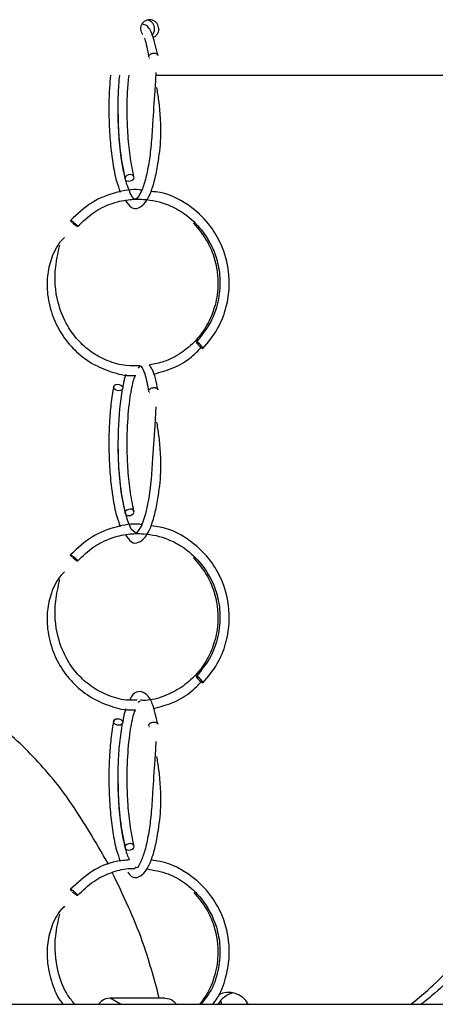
# Model space of a CAD drawing. Header units: millimetres. Extents: x 331 to 1634, y 417 to 1709.
# Tile 136 of 142: x 1436 to 1459, y 962 to 1015. Entities that reach past the tile are written whole.
import ezdxf

# ---------------------------------------------------------------- set-up
doc = ezdxf.new("R2010")
doc.units = ezdxf.units.MM

msp = doc.modelspace()

# ---------------------------------------------------------------- linework, layer by layer
at = {"color": 7, "linetype": 'Continuous', "lineweight": 25}
for p, q in [((1443.322, 1012.572), (1443.301, 1012.589)), ((1443.687, 1011.664), (1468.845, 1011.664)), ((1443.322, 994.572), (1443.301, 994.589)), ((1443.322, 976.572), (1443.301, 976.589)), ((1441.762, 961.664), (1441.207, 961.998)), ((1444.132, 961.998), (1441.207, 961.998)), ((1447.144, 961.862), (1447.191, 961.664)), ((1214.953, 961.664), (1614.953, 961.664))]:
    msp.add_line(p, q, dxfattribs=at)
at = {"color": 7, "linetype": 'Continuous', "lineweight": 25, "flags": 128}
for points in [[(1442.199, 1005.962), (1442.295, 1005.977), (1442.383, 1006.016), (1442.448, 1006.074), (1442.482, 1006.142), (1442.478, 1006.209), (1442.438, 1006.266), (1442.368, 1006.303), (1442.278, 1006.316), (1442.182, 1006.301), (1442.095, 1006.262), (1442.029, 1006.204), (1441.996, 1006.136), (1441.997, 1006.075)], [(1442.048, 1006.005), (1442.109, 1005.975), (1442.199, 1005.962)], [(1445.701, 1003.68), (1445.698, 1003.692), (1445.708, 1003.714)], [(1446.188, 996.962), (1446.198, 996.977), (1446.179, 997.016), (1446.136, 997.074), (1446.074, 997.142), (1446.004, 997.209), (1445.935, 997.266), (1445.879, 997.303), (1445.844, 997.316), (1445.834, 997.301), (1445.853, 997.262), (1445.896, 997.204), (1445.957, 997.136), (1446.028, 997.069), (1446.096, 997.012), (1446.153, 996.975), (1446.188, 996.962)], [(1441.59, 995.033), (1441.686, 995.021), (1441.774, 994.984), (1441.84, 994.927), (1441.874, 994.859), (1441.87, 994.792), (1441.83, 994.734), (1441.759, 994.694), (1441.669, 994.68), (1441.572, 994.692), (1441.484, 994.729), (1441.419, 994.786), (1441.385, 994.854), (1441.388, 994.921), (1441.429, 994.979), (1441.499, 995.019), (1441.59, 995.033)], [(1443.657, 993.812), (1443.599, 992.8), (1443.478, 991.054), (1443.4, 989.901), (1443.275, 988.93), (1443.093, 988.056), (1442.88, 987.423), (1442.599, 987.009), (1442.332, 987.23), (1442.127, 987.716), (1441.943, 988.405), (1441.797, 989.238), (1441.663, 990.596), (1441.628, 991.526), (1441.638, 992.589), (1441.714, 993.715), (1441.869, 994.789), (1441.869, 994.789)], [(1442.199, 987.962), (1442.295, 987.977), (1442.383, 988.016), (1442.448, 988.074), (1442.482, 988.142), (1442.478, 988.209), (1442.438, 988.266), (1442.368, 988.303), (1442.278, 988.316), (1442.182, 988.301), (1442.095, 988.262), (1442.029, 988.204), (1441.996, 988.136), (1441.997, 988.075)], [(1442.048, 988.005), (1442.109, 987.975), (1442.199, 987.962)], [(1445.701, 985.68), (1445.698, 985.692), (1445.708, 985.714)], [(1446.188, 978.962), (1446.198, 978.977), (1446.179, 979.016), (1446.136, 979.074), (1446.074, 979.142), (1446.004, 979.209), (1445.935, 979.266), (1445.879, 979.303), (1445.844, 979.316), (1445.834, 979.301), (1445.853, 979.262), (1445.896, 979.204), (1445.957, 979.136), (1446.028, 979.069), (1446.096, 979.012), (1446.153, 978.975), (1446.188, 978.962)], [(1441.59, 977.033), (1441.686, 977.021), (1441.774, 976.984), (1441.84, 976.927), (1441.874, 976.859), (1441.87, 976.792), (1441.83, 976.734), (1441.759, 976.694), (1441.669, 976.68), (1441.572, 976.692), (1441.484, 976.729), (1441.419, 976.786), (1441.385, 976.854), (1441.388, 976.921), (1441.429, 976.979), (1441.499, 977.019), (1441.59, 977.033)], [(1442.199, 969.962), (1442.295, 969.977), (1442.383, 970.016), (1442.448, 970.074), (1442.482, 970.142), (1442.478, 970.209), (1442.438, 970.266), (1442.368, 970.303), (1442.278, 970.316), (1442.182, 970.301), (1442.095, 970.262), (1442.029, 970.204), (1441.996, 970.136), (1441.997, 970.075)], [(1442.048, 970.005), (1442.109, 969.975), (1442.199, 969.962)]]:
    msp.add_lwpolyline(points, dxfattribs=at)
at = {"color": 7, "linetype": 'Continuous', "lineweight": 25}
for centre, radius, start, end in [((1443.323, 1014.166), 0.489, 359.2208, 218.3372), ((1448.088, 961.071), 1.232, 102.5182, 151.2508), ((1447.56, 961.079), 1.223, 28.5882, 116.0734)]:
    msp.add_arc(centre, radius, start, end, dxfattribs=at)
for points, knots in [([(1443.767, 1012.736), (1443.674, 1013.13), (1443.513, 1013.818), (1443.231, 1014.352), (1443.017, 1014.393), (1442.944, 1014.407)], [0, 0, 0, 0, 0.46835, 0.817912, 1, 1, 1, 1]), ([(1443.589, 1014.16), (1443.584, 1014.216), (1443.573, 1014.329), (1443.489, 1014.477), (1443.37, 1014.592), (1443.27, 1014.626), (1443.222, 1014.642)], [0, 0, 0, 0, 0.25545, 0.510899, 0.76635, 1, 1, 1, 1]), ([(1443.466, 1013.838), (1443.484, 1013.857), (1443.54, 1013.918), (1443.581, 1014.034), (1443.587, 1014.125), (1443.589, 1014.16)], [0, 0, 0, 0, 0.230677, 0.703835, 1, 1, 1, 1]), ([(1443.812, 1014.16), (1443.806, 1014.103), (1443.796, 1013.991), (1443.711, 1013.843), (1443.61, 1013.741), (1443.53, 1013.712), (1443.503, 1013.702)], [0, 0, 0, 0, 0.283542, 0.567085, 0.850629, 1, 1, 1, 1]), ([(1443.026, 1013.667), (1443.036, 1013.647), (1443.119, 1013.48), (1443.202, 1013.033), (1443.276, 1012.639)], [0, 0, 0, 0, 0.119627, 1, 1, 1, 1]), ([(1443.277, 1012.639), (1443.275, 1012.656), (1443.272, 1012.692), (1443.3, 1012.745), (1443.346, 1012.792), (1443.388, 1012.814), (1443.408, 1012.824)], [0, 0, 0, 0, 0.251286, 0.517827, 0.770697, 1, 1, 1, 1]), ([(1441.217, 1011.664), (1441.196, 1011.433), (1441.126, 1010.676), (1441.118, 1009.388), (1441.196, 1008.018), (1441.334, 1006.902), (1441.512, 1005.988), (1441.673, 1005.561), (1441.742, 1005.376)], [0, 0, 0, 0, 0.1075275, 0.3533385, 0.5268604, 0.6895135, 0.8654193, 1, 1, 1, 1]), ([(1443.657, 1011.812), (1443.64, 1011.48), (1443.592, 1010.606), (1443.481, 1009.221), (1443.417, 1007.921), (1443.278, 1006.879), (1443.101, 1006.021), (1442.837, 1005.26), (1442.566, 1004.907), (1442.404, 1005.055), (1442.125, 1005.667), (1441.941, 1006.364), (1441.77, 1007.331), (1441.662, 1008.419), (1441.62, 1009.57), (1441.627, 1010.632), (1441.682, 1011.312), (1441.711, 1011.664)], [0, 0, 0, 0, 0.056374, 0.147988, 0.210694, 0.268013, 0.329656, 0.390667, 0.482699, 0.588827, 0.648298, 0.704715, 0.758804, 0.834657, 0.883547, 0.939638, 1, 1, 1, 1]), ([(1442.48, 1006.203), (1442.404, 1006.569), (1442.259, 1007.27), (1442.143, 1008.531), (1442.107, 1009.71), (1442.121, 1010.795), (1442.186, 1011.382), (1442.217, 1011.664)], [0, 0, 0, 0, 0.239938, 0.459316, 0.657994, 0.83577, 1, 1, 1, 1]), ([(1442.027, 1004.931), (1442.125, 1004.777), (1442.326, 1004.463), (1442.741, 1004.483), (1443.112, 1004.785), (1443.384, 1005.312), (1443.607, 1006.02), (1443.8, 1006.974), (1443.981, 1008.452), (1443.889, 1009.917), (1443.748, 1010.771), (1443.71, 1011.001)], [0, 0, 0, 0, 0.100622, 0.20536, 0.311513, 0.413613, 0.512309, 0.610466, 0.747266, 0.931769, 1, 1, 1, 1]), ([(1441.628, 1009.546), (1441.627, 1009.418), (1441.623, 1008.754), (1441.725, 1007.463), (1441.903, 1006.556), (1441.997, 1006.075)], [0, 0, 0, 0, 0.10017, 0.522572, 1, 1, 1, 1]), ([(1442.899, 1005.48), (1442.856, 1005.486), (1442.397, 1005.552), (1441.467, 1005.375), (1440.154, 1004.883), (1439.44, 1004.207), (1439.069, 1003.854)], [0, 0, 0, 0, 0.030552, 0.324833, 0.64804, 1, 1, 1, 1]), ([(1446.195, 996.964), (1446.47, 997.295), (1446.996, 997.928), (1447.442, 999.037), (1447.626, 1000.091), (1447.597, 1001.281), (1447.272, 1002.46), (1446.582, 1003.642), (1445.522, 1004.686), (1444.357, 1005.311), (1443.565, 1005.395), (1443.399, 1005.413)], [0, 0, 0, 0, 0.118108, 0.225528, 0.322249, 0.408265, 0.547711, 0.649876, 0.779052, 0.953776, 1, 1, 1, 1]), ([(1439.441, 1003.521), (1439.72, 1003.792), (1440.252, 1004.308), (1441.208, 1004.768), (1442.126, 1004.991), (1443.173, 1005.018), (1444.225, 1004.777), (1445.29, 1004.195), (1446.271, 1003.275), (1446.912, 1002.046), (1447.146, 1000.746), (1447.073, 999.583), (1446.679, 998.354), (1446.126, 997.67), (1445.837, 997.314)], [0, 0, 0, 0, 0.081899, 0.156375, 0.223429, 0.283056, 0.379737, 0.450562, 0.540114, 0.66124, 0.734022, 0.814759, 0.903417, 1, 1, 1, 1]), ([(1439.074, 1003.856), (1439.081, 1003.854), (1439.095, 1003.85), (1439.136, 1003.825), (1439.189, 1003.786), (1439.247, 1003.739), (1439.308, 1003.685), (1439.361, 1003.634), (1439.386, 1003.606), (1439.396, 1003.595)], [0, 0, 0, 0, 0.132512, 0.300123, 0.432625, 0.578745, 0.732765, 0.886784, 1, 1, 1, 1]), ([(1439.439, 1003.523), (1439.438, 1003.521), (1439.435, 1003.518), (1439.413, 1003.526), (1439.373, 1003.55), (1439.32, 1003.589), (1439.263, 1003.636), (1439.209, 1003.683), (1439.18, 1003.712), (1439.17, 1003.722)], [0, 0, 0, 0, 0.074602, 0.223807, 0.412532, 0.561725, 0.726252, 0.899674, 1, 1, 1, 1]), ([(1445.7, 1003.681), (1445.94, 1003.397), (1446.393, 1002.861), (1446.893, 1001.71), (1447.068, 1000.441), (1446.857, 999.187), (1446.438, 998.202), (1445.83, 997.362), (1445.036, 996.691), (1444.18, 996.233), (1443.58, 996.123), (1443.319, 996.074)], [0, 0, 0, 0, 0.113189, 0.214035, 0.377945, 0.493981, 0.596946, 0.702401, 0.809649, 0.916949, 1, 1, 1, 1]), ([(1438.742, 1002.938), (1438.681, 1002.88), (1438.36, 1002.573), (1438.012, 1001.845), (1437.796, 1000.903), (1437.792, 999.872), (1438.022, 998.81), (1438.54, 997.739), (1439.262, 996.845), (1440.179, 996.129), (1441.24, 995.68), (1442.06, 995.476), (1442.5, 995.512), (1442.56, 995.517)], [0, 0, 0, 0, 0.024428, 0.129517, 0.222631, 0.302756, 0.424774, 0.532985, 0.643867, 0.756643, 0.869522, 0.982401, 1, 1, 1, 1]), ([(1442.82, 996.026), (1442.568, 996.019), (1441.972, 996.001), (1441.064, 996.266), (1440.177, 996.738), (1439.447, 997.388), (1438.801, 998.266), (1438.272, 999.594), (1438.163, 1001.125), (1438.402, 1002.135), (1438.494, 1002.522)], [0, 0, 0, 0, 0.083868, 0.197997, 0.309838, 0.414889, 0.516938, 0.663827, 0.871105, 1, 1, 1, 1]), ([(1443.535, 995.585), (1443.902, 995.682), (1444.632, 995.877), (1445.503, 996.396), (1445.93, 996.842), (1446.095, 997.014)], [0, 0, 0, 0, 0.383132, 0.762183, 1, 1, 1, 1]), ([(1442.729, 995.898), (1442.75, 995.931), (1442.824, 996.047), (1442.88, 995.983), (1443.082, 995.631), (1443.205, 995.003), (1443.276, 994.639)], [0, 0, 0, 0, 0.107155, 0.369702, 0.634943, 1, 1, 1, 1]), ([(1443.767, 994.736), (1443.681, 995.155), (1443.565, 995.724), (1443.37, 996.002), (1443.319, 996.074)], [0, 0, 0, 0, 0.7374777, 1, 1, 1, 1]), ([(1442.047, 995.565), (1441.997, 995.425), (1441.926, 995.225), (1441.884, 994.919), (1441.872, 994.829)], [0, 0, 0, 0, 0.704734, 1, 1, 1, 1]), ([(1442.48, 988.203), (1442.404, 988.569), (1442.259, 989.27), (1442.144, 990.53), (1442.105, 991.715), (1442.132, 993.032), (1442.251, 994.283), (1442.426, 995.185), (1442.53, 995.442), (1442.56, 995.517)], [0, 0, 0, 0, 0.164948, 0.315762, 0.452346, 0.57456, 0.77476, 0.934374, 1, 1, 1, 1]), ([(1441.389, 994.924), (1441.336, 994.612), (1441.235, 994.024), (1441.134, 992.767), (1441.116, 991.392), (1441.196, 990.017), (1441.334, 988.903), (1441.512, 987.988), (1441.673, 987.561), (1441.742, 987.376)], [0, 0, 0, 0, 0.14082, 0.26587, 0.468069, 0.610805, 0.7446, 0.889297, 1, 1, 1, 1]), ([(1443.277, 994.639), (1443.275, 994.656), (1443.272, 994.692), (1443.3, 994.745), (1443.346, 994.792), (1443.388, 994.814), (1443.408, 994.824)], [0, 0, 0, 0, 0.251286, 0.517827, 0.770697, 1, 1, 1, 1]), ([(1442.027, 986.931), (1442.125, 986.777), (1442.326, 986.463), (1442.741, 986.483), (1443.112, 986.785), (1443.384, 987.312), (1443.607, 988.02), (1443.8, 988.974), (1443.981, 990.452), (1443.889, 991.917), (1443.748, 992.771), (1443.71, 993.001)], [0, 0, 0, 0, 0.100622, 0.20536, 0.311513, 0.413613, 0.512309, 0.610466, 0.747266, 0.931769, 1, 1, 1, 1]), ([(1441.628, 991.546), (1441.627, 991.418), (1441.623, 990.754), (1441.725, 989.463), (1441.903, 988.556), (1441.997, 988.075)], [0, 0, 0, 0, 0.10017, 0.522572, 1, 1, 1, 1]), ([(1442.899, 987.48), (1442.856, 987.486), (1442.397, 987.552), (1441.467, 987.375), (1440.154, 986.883), (1439.44, 986.207), (1439.069, 985.854)], [0, 0, 0, 0, 0.030552, 0.324833, 0.64804, 1, 1, 1, 1]), ([(1446.195, 978.964), (1446.47, 979.295), (1446.996, 979.928), (1447.442, 981.037), (1447.626, 982.091), (1447.597, 983.281), (1447.272, 984.46), (1446.582, 985.642), (1445.522, 986.686), (1444.357, 987.311), (1443.565, 987.395), (1443.399, 987.413)], [0, 0, 0, 0, 0.118108, 0.225528, 0.322249, 0.408265, 0.547711, 0.649876, 0.779052, 0.953776, 1, 1, 1, 1]), ([(1439.441, 985.521), (1439.72, 985.792), (1440.252, 986.308), (1441.208, 986.768), (1442.126, 986.991), (1443.173, 987.018), (1444.225, 986.777), (1445.29, 986.195), (1446.271, 985.275), (1446.912, 984.046), (1447.146, 982.746), (1447.073, 981.583), (1446.679, 980.354), (1446.126, 979.67), (1445.837, 979.314)], [0, 0, 0, 0, 0.081899, 0.156375, 0.223429, 0.283056, 0.379737, 0.450562, 0.540114, 0.66124, 0.734022, 0.814759, 0.903417, 1, 1, 1, 1]), ([(1439.074, 985.856), (1439.081, 985.854), (1439.095, 985.85), (1439.136, 985.825), (1439.189, 985.786), (1439.247, 985.739), (1439.308, 985.685), (1439.361, 985.634), (1439.386, 985.606), (1439.396, 985.595)], [0, 0, 0, 0, 0.132512, 0.300123, 0.432625, 0.578745, 0.732765, 0.886784, 1, 1, 1, 1]), ([(1439.439, 985.523), (1439.438, 985.521), (1439.435, 985.518), (1439.413, 985.526), (1439.373, 985.55), (1439.32, 985.589), (1439.263, 985.636), (1439.209, 985.683), (1439.18, 985.712), (1439.17, 985.722)], [0, 0, 0, 0, 0.074602, 0.223807, 0.412532, 0.561725, 0.726252, 0.899674, 1, 1, 1, 1]), ([(1445.7, 985.681), (1445.94, 985.397), (1446.393, 984.861), (1446.893, 983.71), (1447.068, 982.441), (1446.857, 981.187), (1446.438, 980.201), (1445.829, 979.364), (1445.037, 978.683), (1444.107, 978.226), (1443.349, 978.007), (1442.921, 978.023), (1442.835, 978.026)], [0, 0, 0, 0, 0.107683, 0.203622, 0.359558, 0.469949, 0.567905, 0.66823, 0.77026, 0.872339, 0.974418, 1, 1, 1, 1]), ([(1438.742, 984.938), (1438.681, 984.88), (1438.36, 984.573), (1438.012, 983.845), (1437.796, 982.903), (1437.792, 981.872), (1438.022, 980.81), (1438.54, 979.739), (1439.262, 978.845), (1440.179, 978.129), (1441.24, 977.68), (1442.06, 977.476), (1442.5, 977.512), (1442.56, 977.517)], [0, 0, 0, 0, 0.0244279, 0.1295172, 0.2226313, 0.3027555, 0.4247739, 0.5329853, 0.6438666, 0.7566427, 0.8695218, 0.9824015, 1, 1, 1, 1]), ([(1442.651, 978.029), (1442.455, 978.024), (1441.916, 978.012), (1441.064, 978.268), (1440.177, 978.738), (1439.447, 979.388), (1438.801, 980.266), (1438.272, 981.594), (1438.163, 983.125), (1438.402, 984.135), (1438.494, 984.522)], [0, 0, 0, 0, 0.066307, 0.182624, 0.296609, 0.403673, 0.507678, 0.657383, 0.868634, 1, 1, 1, 1]), ([(1441.113, 969.182), (1440.403, 970.426), (1439.152, 972.613), (1436.831, 975.338), (1434.591, 977.257), (1432.725, 978.462), (1431.656, 978.853), (1431.346, 978.967)], [0, 0, 0, 0, 0.299075, 0.5260656, 0.7527306, 0.9281015, 1, 1, 1, 1]), ([(1443.535, 977.585), (1443.902, 977.682), (1444.632, 977.877), (1445.503, 978.396), (1445.93, 978.842), (1446.095, 979.014)], [0, 0, 0, 0, 0.383132, 0.762183, 1, 1, 1, 1]), ([(1443.767, 976.736), (1443.675, 977.136), (1443.515, 977.835), (1443.167, 978.41), (1442.721, 978.557), (1442.402, 978.358), (1442.281, 978.101), (1442.25, 978.035)], [0, 0, 0, 0, 0.28362, 0.495305, 0.729202, 0.930568, 1, 1, 1, 1]), ([(1442.729, 977.898), (1442.751, 977.939), (1442.783, 977.999), (1442.803, 977.983), (1442.809, 977.978)], [0, 0, 0, 0, 0.6912459, 1, 1, 1, 1]), ([(1442.047, 977.565), (1441.997, 977.425), (1441.926, 977.225), (1441.884, 976.919), (1441.872, 976.829)], [0, 0, 0, 0, 0.704734, 1, 1, 1, 1]), ([(1442.48, 970.203), (1442.404, 970.569), (1442.259, 971.27), (1442.144, 972.53), (1442.105, 973.715), (1442.132, 975.032), (1442.251, 976.283), (1442.426, 977.185), (1442.53, 977.442), (1442.56, 977.517)], [0, 0, 0, 0, 0.164948, 0.315762, 0.452346, 0.57456, 0.77476, 0.934374, 1, 1, 1, 1]), ([(1441.389, 976.924), (1441.336, 976.612), (1441.235, 976.024), (1441.134, 974.767), (1441.116, 973.392), (1441.196, 972.017), (1441.334, 970.903), (1441.512, 969.988), (1441.673, 969.561), (1441.742, 969.376)], [0, 0, 0, 0, 0.14082, 0.26587, 0.468069, 0.610805, 0.7446, 0.889297, 1, 1, 1, 1]), ([(1442.245, 969.435), (1442.206, 969.521), (1442.101, 969.748), (1441.94, 970.371), (1441.77, 971.328), (1441.662, 972.419), (1441.619, 973.572), (1441.63, 974.642), (1441.704, 975.794), (1441.812, 976.446), (1441.869, 976.789)], [0, 0, 0, 0, 0.074842, 0.197664, 0.315421, 0.480557, 0.586994, 0.709108, 0.846803, 1, 1, 1, 1]), ([(1443.277, 976.639), (1443.275, 976.656), (1443.272, 976.692), (1443.3, 976.745), (1443.346, 976.792), (1443.388, 976.814), (1443.408, 976.824)], [0, 0, 0, 0, 0.251286, 0.517827, 0.770697, 1, 1, 1, 1]), ([(1443.657, 975.812), (1443.64, 975.48), (1443.592, 974.606), (1443.481, 973.221), (1443.417, 971.921), (1443.278, 970.88), (1443.101, 970.016), (1442.837, 969.283), (1442.659, 968.937), (1442.567, 969.032), (1442.552, 969.048)], [0, 0, 0, 0, 0.112412, 0.295093, 0.420129, 0.534424, 0.657344, 0.779001, 0.962514, 1, 1, 1, 1]), ([(1442.143, 968.789), (1442.206, 968.696), (1442.373, 968.448), (1442.742, 968.489), (1443.111, 968.783), (1443.384, 969.312), (1443.607, 970.02), (1443.8, 970.974), (1443.981, 972.452), (1443.889, 973.917), (1443.748, 974.771), (1443.71, 975.001)], [0, 0, 0, 0, 0.0656209, 0.1744358, 0.2847197, 0.3907928, 0.4933303, 0.5953067, 0.7374308, 0.929114, 1, 1, 1, 1]), ([(1441.628, 973.546), (1441.627, 973.418), (1441.623, 972.754), (1441.725, 971.463), (1441.903, 970.556), (1441.997, 970.075)], [0, 0, 0, 0, 0.10017, 0.522572, 1, 1, 1, 1]), ([(1442.245, 969.435), (1442.002, 969.416), (1441.299, 969.361), (1440.154, 968.866), (1439.441, 968.201), (1439.069, 967.854)], [0, 0, 0, 0, 0.201962, 0.583988, 1, 1, 1, 1]), ([(1446.715, 961.664), (1446.8, 961.773), (1447.128, 962.189), (1447.434, 963.042), (1447.627, 964.09), (1447.597, 965.282), (1447.272, 966.46), (1446.581, 967.642), (1445.522, 968.686), (1444.357, 969.311), (1443.565, 969.395), (1443.399, 969.413)], [0, 0, 0, 0, 0.04144, 0.158199, 0.263328, 0.356822, 0.508391, 0.619437, 0.759844, 0.949757, 1, 1, 1, 1]), ([(1439.441, 967.521), (1439.72, 967.792), (1440.252, 968.31), (1441.209, 968.761), (1441.976, 968.974), (1442.416, 968.974), (1442.542, 968.974)], [0, 0, 0, 0, 0.327014, 0.624392, 0.892133, 1, 1, 1, 1]), ([(1443.842, 961.998), (1443.564, 963.032), (1442.935, 965.375), (1441.893, 967.548), (1441.312, 968.761)], [0, 0, 0, 0, 0.44164, 1, 1, 1, 1]), ([(1443.164, 968.949), (1443.556, 968.884), (1444.277, 968.766), (1445.289, 968.189), (1446.272, 967.277), (1446.911, 966.046), (1447.146, 964.746), (1447.07, 963.585), (1446.736, 962.486), (1446.28, 961.91), (1446.085, 961.664)], [0, 0, 0, 0, 0.1252948, 0.2303002, 0.3630692, 0.5426509, 0.6505567, 0.7702577, 0.9017019, 1, 1, 1, 1]), ([(1439.074, 967.856), (1439.081, 967.854), (1439.095, 967.85), (1439.136, 967.825), (1439.189, 967.786), (1439.247, 967.739), (1439.308, 967.685), (1439.361, 967.634), (1439.386, 967.606), (1439.396, 967.595)], [0, 0, 0, 0, 0.132512, 0.300123, 0.432625, 0.578745, 0.732765, 0.886784, 1, 1, 1, 1]), ([(1439.439, 967.523), (1439.438, 967.521), (1439.435, 967.518), (1439.413, 967.526), (1439.373, 967.55), (1439.32, 967.589), (1439.263, 967.636), (1439.209, 967.683), (1439.18, 967.712), (1439.17, 967.722)], [0, 0, 0, 0, 0.074602, 0.223807, 0.412532, 0.561725, 0.726252, 0.899674, 1, 1, 1, 1]), ([(1445.7, 967.681), (1445.94, 967.397), (1446.393, 966.861), (1446.893, 965.711), (1447.07, 964.44), (1446.852, 963.191), (1446.495, 962.293), (1446.143, 961.847), (1445.998, 961.664)], [0, 0, 0, 0, 0.169316, 0.320168, 0.565356, 0.73893, 0.892952, 1, 1, 1, 1]), ([(1438.742, 966.938), (1438.681, 966.88), (1438.36, 966.573), (1438.012, 965.845), (1437.796, 964.904), (1437.789, 963.87), (1438.037, 962.822), (1438.362, 962.022), (1438.628, 961.699), (1438.658, 961.664)], [0, 0, 0, 0, 0.044706, 0.237029, 0.407437, 0.554073, 0.777378, 0.975416, 1, 1, 1, 1]), ([(1439.284, 961.664), (1439.154, 961.829), (1438.745, 962.349), (1438.281, 963.602), (1438.161, 965.124), (1438.402, 966.135), (1438.494, 966.522)], [0, 0, 0, 0, 0.124718, 0.390873, 0.76645, 1, 1, 1, 1]), ([(1457.4, 961.664), (1457.8, 962), (1459.102, 963.095), (1460.274, 964.428), (1460.892, 965.48), (1460.91, 965.511)], [0, 0, 0, 0, 0.300986, 0.979826, 1, 1, 1, 1]), ([(1460.927, 964.833), (1460.896, 964.785), (1460.279, 963.826), (1459.281, 962.733), (1458.193, 961.861), (1457.946, 961.664)], [0, 0, 0, 0, 0.038869, 0.78226, 1, 1, 1, 1]), ([(1441.207, 961.998), (1441.039, 961.984), (1440.827, 961.966), (1440.624, 961.716), (1440.582, 961.664)], [0, 0, 0, 0, 0.792518, 1, 1, 1, 1]), ([(1444.132, 961.998), (1444.302, 961.982), (1444.513, 961.962), (1444.717, 961.713), (1444.757, 961.664)], [0, 0, 0, 0, 0.803151, 1, 1, 1, 1])]:
    msp.add_open_spline(points, degree=3, knots=knots, dxfattribs=at)
at = {"color": 1, "linetype": 'Continuous', "lineweight": 25}
for points, knots in [([(1443.408, 1012.824), (1443.436, 1012.834), (1443.486, 1012.853), (1443.539, 1012.855), (1443.563, 1012.856)], [0, 0, 0, 0, 0.558475, 1, 1, 1, 1]), ([(1443.563, 1012.856), (1443.585, 1012.854), (1443.637, 1012.85), (1443.7, 1012.825), (1443.744, 1012.786), (1443.766, 1012.755), (1443.766, 1012.737), (1443.766, 1012.736)], [0, 0, 0, 0, 0.225525, 0.510787, 0.736296, 0.984981, 1, 1, 1, 1]), ([(1439.146, 1003.745), (1439.131, 1003.761), (1439.102, 1003.791), (1439.074, 1003.828), (1439.062, 1003.852), (1439.071, 1003.855), (1439.074, 1003.856)], [0, 0, 0, 0, 0.252478, 0.481425, 0.771036, 1, 1, 1, 1]), ([(1439.396, 1003.595), (1439.399, 1003.591), (1439.415, 1003.574), (1439.434, 1003.548), (1439.446, 1003.526), (1439.441, 1003.523), (1439.439, 1003.523)], [0, 0, 0, 0, 0.08241, 0.414269, 0.834059, 1, 1, 1, 1]), ([(1443.408, 994.824), (1443.436, 994.834), (1443.486, 994.853), (1443.539, 994.855), (1443.563, 994.856)], [0, 0, 0, 0, 0.558475, 1, 1, 1, 1]), ([(1443.563, 994.856), (1443.585, 994.854), (1443.637, 994.85), (1443.7, 994.825), (1443.744, 994.786), (1443.766, 994.755), (1443.766, 994.737), (1443.766, 994.736)], [0, 0, 0, 0, 0.225525, 0.510787, 0.736296, 0.984981, 1, 1, 1, 1]), ([(1439.146, 985.745), (1439.131, 985.761), (1439.102, 985.791), (1439.074, 985.828), (1439.062, 985.852), (1439.071, 985.855), (1439.074, 985.856)], [0, 0, 0, 0, 0.252478, 0.481425, 0.771036, 1, 1, 1, 1]), ([(1439.396, 985.595), (1439.399, 985.591), (1439.415, 985.574), (1439.434, 985.548), (1439.446, 985.526), (1439.441, 985.523), (1439.439, 985.523)], [0, 0, 0, 0, 0.08241, 0.414269, 0.834059, 1, 1, 1, 1]), ([(1443.408, 976.824), (1443.436, 976.834), (1443.486, 976.853), (1443.539, 976.855), (1443.563, 976.856)], [0, 0, 0, 0, 0.558475, 1, 1, 1, 1]), ([(1443.563, 976.856), (1443.585, 976.854), (1443.637, 976.85), (1443.7, 976.825), (1443.744, 976.786), (1443.766, 976.755), (1443.766, 976.737), (1443.766, 976.736)], [0, 0, 0, 0, 0.225525, 0.510787, 0.736296, 0.984981, 1, 1, 1, 1]), ([(1439.146, 967.745), (1439.131, 967.761), (1439.102, 967.791), (1439.074, 967.828), (1439.062, 967.852), (1439.071, 967.855), (1439.074, 967.856)], [0, 0, 0, 0, 0.252478, 0.481425, 0.771036, 1, 1, 1, 1]), ([(1439.396, 967.595), (1439.399, 967.591), (1439.415, 967.574), (1439.434, 967.548), (1439.446, 967.526), (1439.441, 967.523), (1439.439, 967.523)], [0, 0, 0, 0, 0.08241, 0.414269, 0.834059, 1, 1, 1, 1])]:
    msp.add_open_spline(points, degree=3, knots=knots, dxfattribs=at)

doc.saveas('drawing.dxf')
